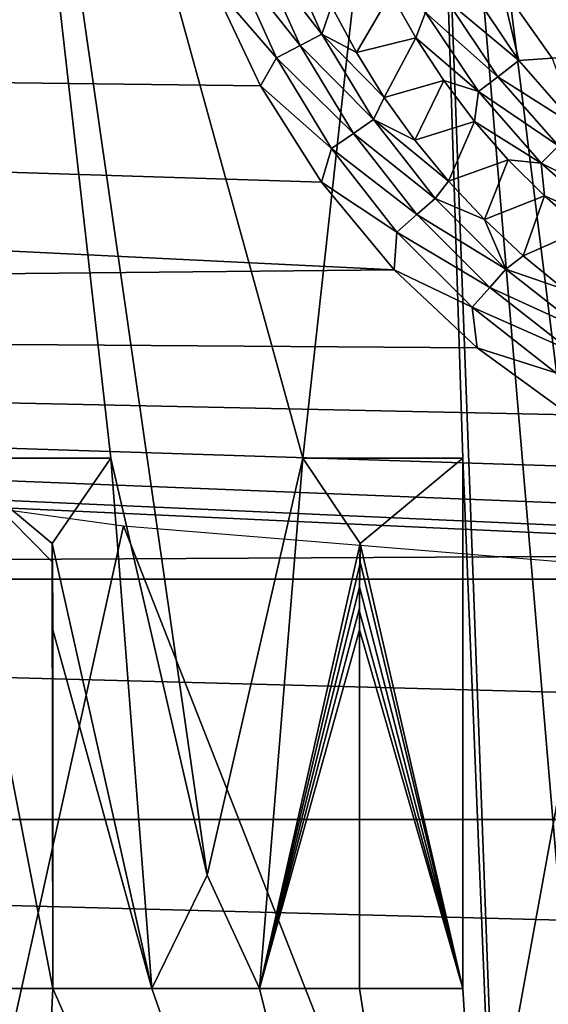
# Model space of a CAD drawing. Header units: millimetres. Extents: x -60 to 60, y -60 to 60.
# Tile 168 of 256: x -6 to -3, y -51 to -45. Entities that reach past the tile are written whole.
import ezdxf

# ---------------------------------------------------------------- set-up
doc = ezdxf.new("R2010")
doc.units = ezdxf.units.MM
doc.header["$LTSCALE"] = 81.481481
for name, color, linetype in [('209', 7, 'CONTINUOUS'), ('210', 7, 'CONTINUOUS'), ('211', 7, 'CONTINUOUS'), ('29', 7, 'CONTINUOUS'), ('3', 7, 'CONTINUOUS'), ('53', 7, 'CONTINUOUS'), ('57', 7, 'CONTINUOUS'), ('8', 7, 'CONTINUOUS')]:
    doc.layers.add(name, color=color, linetype=linetype)

msp = doc.modelspace()

# ---------------------------------------------------------------- linework, layer by layer
at = {"layer": '209', "color": 151, "linetype": 'Continuous', "true_color": 0x7dbfed}
for points in [[(-5.3426, -47.75, 28.5), (-6.0993, -41.0691, 28.5), (-6.2544, -47.75, 28.5), (-5.3426, -47.75, 28.5)], [(-4.7972, -50.1089, 28.5), (-6.0993, -41.0691, 28.5), (-5.3426, -47.75, 28.5), (-4.7972, -50.1089, 28.5)], [(-4.2558, -47.75, 28.5), (-6.0993, -41.0691, 28.5), (-4.7972, -50.1089, 28.5), (-4.2558, -47.75, 28.5)], [(-3.5545, -41.3671, 28.5), (-6.0993, -41.0691, 28.5), (-4.2558, -47.75, 28.5), (-3.5545, -41.3671, 28.5)], [(-3.5545, -41.3671, 28.5), (-4.2558, -47.75, 28.5), (-3.3521, -47.75, 28.5), (-3.5545, -41.3671, 28.5)], [(-3.5545, -41.3671, 28.5), (-3.3521, -47.75, 28.5), (-2.9806, -56.8719, 28.5), (-3.5545, -41.3671, 28.5)], [(-2.7619, -50.75, 28.5), (-3.5545, -41.3671, 28.5), (-2.9806, -56.8719, 28.5), (-2.7619, -50.75, 28.5)], [(-2.7619, -47.75, 28.5), (-3.5545, -41.3671, 28.5), (-2.7619, -50.75, 28.5), (-2.7619, -47.75, 28.5)], [(-1.3128, -47.75, 28.5), (-3.5545, -41.3671, 28.5), (-2.7619, -47.75, 28.5), (-1.3128, -47.75, 28.5)], [(-1.1091, -47.7628, 28.5), (-3.5545, -41.3671, 28.5), (-1.3128, -47.75, 28.5), (-1.1091, -47.7628, 28.5)], [(-1, -41.5075, 28.5), (-3.5545, -41.3671, 28.5), (-1.1091, -47.7628, 28.5), (-1, -41.5075, 28.5)], [(-3.3521, -47.75, 28.5), (-3.3521, -50.75, 28.5), (-2.9806, -56.8719, 28.5), (-3.3521, -47.75, 28.5)], [(-5.6742, -48.3551, 28.5), (-5.6733, -48.4766, 28.5), (-5.6744, -48.2324, 28.5), (-5.6742, -48.3551, 28.5)], [(-5.6733, -48.4766, 28.5), (-5.6716, -48.6025, 28.5), (-5.6744, -48.2324, 28.5), (-5.6733, -48.4766, 28.5)], [(-5.6744, -48.2324, 28.5), (-5.6703, -48.7208, 28.5), (-5.1106, -50.75, 28.5), (-5.6744, -48.2324, 28.5)], [(-5.6716, -48.6025, 28.5), (-5.6703, -48.7208, 28.5), (-5.6744, -48.2324, 28.5), (-5.6716, -48.6025, 28.5)], [(-3.9322, -48.2324, 28.5), (-4.502, -50.75, 28.5), (-3.9335, -48.3507, 28.5), (-3.9322, -48.2324, 28.5)], [(-3.9335, -48.3507, 28.5), (-4.502, -50.75, 28.5), (-3.9352, -48.4766, 28.5), (-3.9335, -48.3507, 28.5)], [(-3.9352, -48.4766, 28.5), (-4.502, -50.75, 28.5), (-3.936, -48.5981, 28.5), (-3.9352, -48.4766, 28.5)], [(-3.936, -48.5981, 28.5), (-4.502, -50.75, 28.5), (-3.9362, -48.7208, 28.5), (-3.936, -48.5981, 28.5)], [(-5.6703, -48.7208, 28.5), (-5.6703, -50.75, 28.5), (-5.1106, -50.75, 28.5), (-5.6703, -48.7208, 28.5)], [(-3.9362, -48.7208, 28.5), (-4.502, -50.75, 28.5), (-3.9362, -50.75, 28.5), (-3.9362, -48.7208, 28.5)], [(-5.6703, -50.75, 28.5), (-6.2544, -50.75, 28.5), (-5.9529, -56.638, 28.5), (-5.6703, -50.75, 28.5)], [(-2.9806, -56.8719, 28.5), (-5.6703, -50.75, 28.5), (-5.9529, -56.638, 28.5), (-2.9806, -56.8719, 28.5)], [(-5.1106, -50.75, 28.5), (-5.6703, -50.75, 28.5), (-2.9806, -56.8719, 28.5), (-5.1106, -50.75, 28.5)], [(-4.502, -50.75, 28.5), (-5.1106, -50.75, 28.5), (-2.9806, -56.8719, 28.5), (-4.502, -50.75, 28.5)], [(-3.9362, -50.75, 28.5), (-4.502, -50.75, 28.5), (-2.9806, -56.8719, 28.5), (-3.9362, -50.75, 28.5)], [(-3.3521, -50.75, 28.5), (-3.9362, -50.75, 28.5), (-2.9806, -56.8719, 28.5), (-3.3521, -50.75, 28.5)], [(0, -56.95, 28.5), (-2.7619, -50.75, 28.5), (-2.9806, -56.8719, 28.5), (0, -56.95, 28.5)]]:
    msp.add_3dface(points, dxfattribs=at)
at = {"layer": '210', "color": 151, "linetype": 'Continuous', "true_color": 0x7dbfed}
for points in [[(-5.2722, -48.1325, 25.5), (-6.2653, -52.6328, 25.5), (-7.9562, -47.7623, 25.5), (-5.2722, -48.1325, 25.5)], [(-3.3998, -52.8952, 25.5), (-6.2653, -52.6328, 25.5), (-5.2722, -48.1325, 25.5), (-3.3998, -52.8952, 25.5)], [(-2.5718, -48.3521, 25.5), (-3.3998, -52.8952, 25.5), (-5.2722, -48.1325, 25.5), (-2.5718, -48.3521, 25.5)], [(-0.5242, -53.0018, 25.5), (-3.3998, -52.8952, 25.5), (-2.5718, -48.3521, 25.5), (-0.5242, -53.0018, 25.5)]]:
    msp.add_3dface(points, dxfattribs=at)
at = {"layer": '211', "color": 151, "linetype": 'Continuous', "true_color": 0x7dbfed}
for points in [[(-5.6742, -48.3362, 28.2), (-5.6744, -48.2324, 28.2), (-6.2544, -47.75, 28.2), (-5.6742, -48.3362, 28.2)], [(-6.2544, -47.75, 28.2), (-5.6744, -48.2324, 28.2), (-5.3426, -47.75, 28.2), (-6.2544, -47.75, 28.2)], [(-5.6703, -50.75, 28.2), (-5.6742, -48.3362, 28.2), (-6.2544, -47.75, 28.2), (-5.6703, -50.75, 28.2)], [(-6.2544, -50.75, 28.2), (-5.6703, -50.75, 28.2), (-6.2544, -47.75, 28.2), (-6.2544, -50.75, 28.2)], [(-5.6744, -48.2324, 28.2), (-5.1106, -50.75, 28.2), (-5.3426, -47.75, 28.2), (-5.6744, -48.2324, 28.2)], [(-5.3426, -47.75, 28.2), (-5.1106, -50.75, 28.2), (-4.7972, -50.1089, 28.2), (-5.3426, -47.75, 28.2)], [(-4.502, -50.75, 28.2), (-4.2558, -47.75, 28.2), (-4.7972, -50.1089, 28.2), (-4.502, -50.75, 28.2)], [(-3.9322, -48.2324, 28.2), (-4.2558, -47.75, 28.2), (-4.502, -50.75, 28.2), (-3.9322, -48.2324, 28.2)], [(-3.3521, -47.75, 28.2), (-4.2558, -47.75, 28.2), (-3.9322, -48.2324, 28.2), (-3.3521, -47.75, 28.2)], [(-3.3521, -50.75, 28.2), (-3.3521, -47.75, 28.2), (-3.9322, -48.2324, 28.2), (-3.3521, -50.75, 28.2)], [(-3.9333, -48.3361, 28.2), (-3.3521, -50.75, 28.2), (-3.9322, -48.2324, 28.2), (-3.9333, -48.3361, 28.2)], [(-5.6733, -48.4766, 28.2), (-5.6742, -48.3362, 28.2), (-5.6703, -50.75, 28.2), (-5.6733, -48.4766, 28.2)], [(-3.9352, -48.4766, 28.2), (-3.3521, -50.75, 28.2), (-3.9333, -48.3361, 28.2), (-3.9352, -48.4766, 28.2)], [(-5.6714, -48.6171, 28.2), (-5.6733, -48.4766, 28.2), (-5.6703, -50.75, 28.2), (-5.6714, -48.6171, 28.2)], [(-3.9361, -48.617, 28.2), (-3.3521, -50.75, 28.2), (-3.9352, -48.4766, 28.2), (-3.9361, -48.617, 28.2)], [(-5.6703, -48.7208, 28.2), (-5.6714, -48.6171, 28.2), (-5.6703, -50.75, 28.2), (-5.6703, -48.7208, 28.2)], [(-3.9362, -48.7208, 28.2), (-3.3521, -50.75, 28.2), (-3.9361, -48.617, 28.2), (-3.9362, -48.7208, 28.2)], [(-3.9362, -50.75, 28.2), (-3.3521, -50.75, 28.2), (-3.9362, -48.7208, 28.2), (-3.9362, -50.75, 28.2)], [(-5.1106, -50.75, 28.2), (-4.502, -50.75, 28.2), (-4.7972, -50.1089, 28.2), (-5.1106, -50.75, 28.2)]]:
    msp.add_3dface(points, dxfattribs=at)
at = {"layer": '29', "color": 7, "linetype": 'Continuous', "true_color": 0xf5f5f5}
for points in [[(-4.0948, -45.1903, -3.2343), (-3.7596, -45.119, -3.5657), (-3.954, -45.4538, -3.2343), (-4.0948, -45.1903, -3.2343)], [(-3.7596, -45.119, -3.5657), (-3.6179, -45.371, -3.5657), (-3.954, -45.4538, -3.2343), (-3.7596, -45.119, -3.5657)], [(-3.954, -45.4538, -3.2343), (-3.6179, -45.371, -3.5657), (-3.7962, -45.7075, -3.2343), (-3.954, -45.4538, -3.2343)], [(-3.6179, -45.371, -3.5657), (-3.4593, -45.6128, -3.5657), (-3.7962, -45.7075, -3.2343), (-3.6179, -45.371, -3.5657)], [(-3.7962, -45.7075, -3.2343), (-3.4593, -45.6128, -3.5657), (-3.6222, -45.9504, -3.2343), (-3.7962, -45.7075, -3.2343)], [(-3.4593, -45.6128, -3.5657), (-3.2846, -45.8432, -3.5657), (-3.6222, -45.9504, -3.2343), (-3.4593, -45.6128, -3.5657)], [(-3.6222, -45.9504, -3.2343), (-3.2846, -45.8432, -3.5657), (-3.4327, -46.1813, -3.2343), (-3.6222, -45.9504, -3.2343)], [(-3.2846, -45.8432, -3.5657), (-3.0946, -46.0611, -3.5657), (-3.4327, -46.1813, -3.2343), (-3.2846, -45.8432, -3.5657)], [(-3.4327, -46.1813, -3.2343), (-3.0946, -46.0611, -3.5657), (-3.2284, -46.3994, -3.2343), (-3.4327, -46.1813, -3.2343)], [(-3.0946, -46.0611, -3.5657), (-2.8901, -46.2655, -3.5657), (-3.2284, -46.3994, -3.2343), (-3.0946, -46.0611, -3.5657)], [(-3.2284, -46.3994, -3.2343), (-2.8901, -46.2655, -3.5657), (-3.0104, -46.6036, -3.2343), (-3.2284, -46.3994, -3.2343)], [(-2.8901, -46.2655, -3.5657), (-2.6722, -46.4556, -3.5657), (-3.0104, -46.6036, -3.2343), (-2.8901, -46.2655, -3.5657)], [(-3.0104, -46.6036, -3.2343), (-2.6722, -46.4556, -3.5657), (-2.7794, -46.7932, -3.2343), (-3.0104, -46.6036, -3.2343)]]:
    msp.add_3dface(points, dxfattribs=at)
at = {"layer": '3', "color": 7, "linetype": 'Continuous', "true_color": 0xf5f5f5}
for points in [[(-31.8251, -45.3079, -3), (-34.1914, -43.5499, -3), (-4.7711, -45.0598, -3), (-31.8251, -45.3079, -3)], [(-4.4967, -45.6429, -3), (-31.8251, -45.3079, -3), (-4.7711, -45.0598, -3), (-4.4967, -45.6429, -3)], [(-29.3686, -46.9375, -3), (-31.8251, -45.3079, -3), (-3.7407, -46.6835, -3), (-29.3686, -46.9375, -3)], [(-3.7407, -46.6835, -3), (-31.8251, -45.3079, -3), (-4.1515, -46.187, -3), (-3.7407, -46.6835, -3)], [(-4.1515, -46.187, -3), (-31.8251, -45.3079, -3), (-4.4967, -45.6429, -3), (-4.1515, -46.187, -3)], [(-3.2709, -47.1247, -3), (-29.3686, -46.9375, -3), (-3.7407, -46.6835, -3), (-3.2709, -47.1247, -3)], [(-0.9616, -48.2114, -3), (-29.3686, -46.9375, -3), (-1.5857, -48.0512, -3), (-0.9616, -48.2114, -3)], [(-0.3222, -48.2922, -3), (-29.3686, -46.9375, -3), (-0.9616, -48.2114, -3), (-0.3222, -48.2922, -3)], [(-26.8289, -48.4341, -3), (-29.3686, -46.9375, -3), (-0.3222, -48.2922, -3), (-26.8289, -48.4341, -3)], [(-1.5857, -48.0512, -3), (-29.3686, -46.9375, -3), (-2.1849, -47.8139, -3), (-1.5857, -48.0512, -3)], [(-2.1849, -47.8139, -3), (-29.3686, -46.9375, -3), (-2.7496, -47.5035, -3), (-2.1849, -47.8139, -3)], [(-2.7496, -47.5035, -3), (-29.3686, -46.9375, -3), (-3.2709, -47.1247, -3), (-2.7496, -47.5035, -3)], [(26.8289, -48.4341, -3), (-26.8289, -48.4341, -3), (-0.3222, -48.2922, -3), (26.8289, -48.4341, -3)], [(-24.2131, -49.7933, -3), (-26.8289, -48.4341, -3), (24.2131, -49.7933, -3), (-24.2131, -49.7933, -3)], [(24.2131, -49.7933, -3), (-26.8289, -48.4341, -3), (26.8289, -48.4341, -3), (24.2131, -49.7933, -3)], [(-21.5286, -51.0114, -3), (-24.2131, -49.7933, -3), (21.5286, -51.0114, -3), (-21.5286, -51.0114, -3)], [(21.5286, -51.0114, -3), (-24.2131, -49.7933, -3), (24.2131, -49.7933, -3), (21.5286, -51.0114, -3)]]:
    msp.add_3dface(points, dxfattribs=at)
at = {"layer": '53', "color": 7, "linetype": 'Continuous', "true_color": 0xf5f5f5}
for points in [[(-3.3123, -45.0833, -3.7846), (-3.1346, -45.077, -3.8), (-3.0343, -45.4993, -3.7846), (-3.3123, -45.0833, -3.7846)], [(-3.1346, -45.077, -3.8), (-2.8459, -45.4861, -3.8), (-3.0343, -45.4993, -3.7846), (-3.1346, -45.077, -3.8)], [(-3.6179, -45.371, -3.5657), (-3.7596, -45.119, -3.5657), (-3.5623, -45.2276, -3.665), (-3.6179, -45.371, -3.5657)], [(-3.3123, -45.0833, -3.7846), (-3.0343, -45.4993, -3.7846), (-3.4424, -45.1584, -3.739), (-3.3123, -45.0833, -3.7846)], [(-3.4424, -45.1584, -3.739), (-3.1535, -45.5907, -3.739), (-3.5623, -45.2276, -3.665), (-3.4424, -45.1584, -3.739)], [(-3.4424, -45.1584, -3.739), (-3.0343, -45.4993, -3.7846), (-3.1535, -45.5907, -3.739), (-3.4424, -45.1584, -3.739)], [(-3.6179, -45.371, -3.5657), (-3.5623, -45.2276, -3.665), (-3.2633, -45.675, -3.665), (-3.6179, -45.371, -3.5657)], [(-3.5623, -45.2276, -3.665), (-3.1535, -45.5907, -3.739), (-3.2633, -45.675, -3.665), (-3.5623, -45.2276, -3.665)], [(-3.4593, -45.6128, -3.5657), (-3.6179, -45.371, -3.5657), (-3.2633, -45.675, -3.665), (-3.4593, -45.6128, -3.5657)], [(-3.0343, -45.4993, -3.7846), (-2.7045, -45.8754, -3.7846), (-3.1535, -45.5907, -3.739), (-3.0343, -45.4993, -3.7846)], [(-3.0343, -45.4993, -3.7846), (-2.8459, -45.4861, -3.8), (-2.7045, -45.8754, -3.7846), (-3.0343, -45.4993, -3.7846)], [(-3.2846, -45.8432, -3.5657), (-3.4593, -45.6128, -3.5657), (-3.2633, -45.675, -3.665), (-3.2846, -45.8432, -3.5657)], [(-3.1535, -45.5907, -3.739), (-2.8107, -45.9816, -3.739), (-3.2633, -45.675, -3.665), (-3.1535, -45.5907, -3.739)], [(-3.1535, -45.5907, -3.739), (-2.7045, -45.8754, -3.7846), (-2.8107, -45.9816, -3.739), (-3.1535, -45.5907, -3.739)], [(-3.2846, -45.8432, -3.5657), (-3.2633, -45.675, -3.665), (-2.9086, -46.0795, -3.665), (-3.2846, -45.8432, -3.5657)], [(-3.2633, -45.675, -3.665), (-2.8107, -45.9816, -3.739), (-2.9086, -46.0795, -3.665), (-3.2633, -45.675, -3.665)], [(-3.0946, -46.0611, -3.5657), (-3.2846, -45.8432, -3.5657), (-2.9086, -46.0795, -3.665), (-3.0946, -46.0611, -3.5657)], [(-2.8107, -45.9816, -3.739), (-2.4198, -46.3245, -3.739), (-2.9086, -46.0795, -3.665), (-2.8107, -45.9816, -3.739)], [(-2.8901, -46.2655, -3.5657), (-3.0946, -46.0611, -3.5657), (-2.9086, -46.0795, -3.665), (-2.8901, -46.2655, -3.5657)], [(-2.9086, -46.0795, -3.665), (-2.4198, -46.3245, -3.739), (-2.504, -46.4343, -3.665), (-2.9086, -46.0795, -3.665)], [(-2.8901, -46.2655, -3.5657), (-2.9086, -46.0795, -3.665), (-2.504, -46.4343, -3.665), (-2.8901, -46.2655, -3.5657)], [(-2.6722, -46.4556, -3.5657), (-2.8901, -46.2655, -3.5657), (-2.504, -46.4343, -3.665), (-2.6722, -46.4556, -3.5657)]]:
    msp.add_3dface(points, dxfattribs=at)
at = {"layer": '57', "color": 7, "linetype": 'Continuous', "true_color": 0xf5f5f5}
for points in [[(-4.1498, -45.3489, -3.135), (-4.5115, -44.8819, -3.061), (-4.3821, -44.8329, -3.135), (-4.1498, -45.3489, -3.135)], [(-4.0948, -45.1903, -3.2343), (-4.1498, -45.3489, -3.135), (-4.3821, -44.8329, -3.135), (-4.0948, -45.1903, -3.2343)], [(-4.2724, -45.4133, -3.061), (-4.652, -44.9352, -3.0154), (-4.5115, -44.8819, -3.061), (-4.2724, -45.4133, -3.061)], [(-4.2724, -45.4133, -3.061), (-4.5115, -44.8819, -3.061), (-4.1498, -45.3489, -3.135), (-4.2724, -45.4133, -3.061)], [(-4.4054, -45.4831, -3.0154), (-4.7711, -45.0598, -3), (-4.652, -44.9352, -3.0154), (-4.4054, -45.4831, -3.0154)], [(-4.4054, -45.4831, -3.0154), (-4.652, -44.9352, -3.0154), (-4.2724, -45.4133, -3.061), (-4.4054, -45.4831, -3.0154)], [(-4.4967, -45.6429, -3), (-4.7711, -45.0598, -3), (-4.4054, -45.4831, -3.0154), (-4.4967, -45.6429, -3)], [(-4.0948, -45.1903, -3.2343), (-3.954, -45.4538, -3.2343), (-4.1498, -45.3489, -3.135), (-4.0948, -45.1903, -3.2343)], [(-3.857, -45.8333, -3.135), (-4.2724, -45.4133, -3.061), (-4.1498, -45.3489, -3.135), (-3.857, -45.8333, -3.135)], [(-3.7962, -45.7075, -3.2343), (-3.857, -45.8333, -3.135), (-4.1498, -45.3489, -3.135), (-3.7962, -45.7075, -3.2343)], [(-3.954, -45.4538, -3.2343), (-3.7962, -45.7075, -3.2343), (-4.1498, -45.3489, -3.135), (-3.954, -45.4538, -3.2343)], [(-3.971, -45.9119, -3.061), (-4.4054, -45.4831, -3.0154), (-4.2724, -45.4133, -3.061), (-3.971, -45.9119, -3.061)], [(-3.971, -45.9119, -3.061), (-4.2724, -45.4133, -3.061), (-3.857, -45.8333, -3.135), (-3.971, -45.9119, -3.061)], [(-4.0946, -45.9972, -3.0154), (-4.4967, -45.6429, -3), (-4.4054, -45.4831, -3.0154), (-4.0946, -45.9972, -3.0154)], [(-4.0946, -45.9972, -3.0154), (-4.4054, -45.4831, -3.0154), (-3.971, -45.9119, -3.061), (-4.0946, -45.9972, -3.0154)], [(-4.1515, -46.187, -3), (-4.4967, -45.6429, -3), (-4.0946, -45.9972, -3.0154), (-4.1515, -46.187, -3)], [(-3.7962, -45.7075, -3.2343), (-3.6222, -45.9504, -3.2343), (-3.857, -45.8333, -3.135), (-3.7962, -45.7075, -3.2343)], [(-3.508, -46.2788, -3.135), (-3.971, -45.9119, -3.061), (-3.857, -45.8333, -3.135), (-3.508, -46.2788, -3.135)], [(-3.4327, -46.1813, -3.2343), (-3.508, -46.2788, -3.135), (-3.857, -45.8333, -3.135), (-3.4327, -46.1813, -3.2343)], [(-3.6222, -45.9504, -3.2343), (-3.4327, -46.1813, -3.2343), (-3.857, -45.8333, -3.135), (-3.6222, -45.9504, -3.2343)], [(-3.6116, -46.3706, -3.061), (-4.0946, -45.9972, -3.0154), (-3.971, -45.9119, -3.061), (-3.6116, -46.3706, -3.061)], [(-3.6116, -46.3706, -3.061), (-3.971, -45.9119, -3.061), (-3.508, -46.2788, -3.135), (-3.6116, -46.3706, -3.061)], [(-3.7241, -46.4702, -3.0154), (-4.1515, -46.187, -3), (-4.0946, -45.9972, -3.0154), (-3.7241, -46.4702, -3.0154)], [(-3.7241, -46.4702, -3.0154), (-4.0946, -45.9972, -3.0154), (-3.6116, -46.3706, -3.061), (-3.7241, -46.4702, -3.0154)], [(-3.7407, -46.6835, -3), (-4.1515, -46.187, -3), (-3.7241, -46.4702, -3.0154), (-3.7407, -46.6835, -3)], [(-3.4327, -46.1813, -3.2343), (-3.2284, -46.3994, -3.2343), (-3.508, -46.2788, -3.135), (-3.4327, -46.1813, -3.2343)], [(-3.1078, -46.679, -3.135), (-3.6116, -46.3706, -3.061), (-3.508, -46.2788, -3.135), (-3.1078, -46.679, -3.135)], [(-3.2284, -46.3994, -3.2343), (-3.1078, -46.679, -3.135), (-3.508, -46.2788, -3.135), (-3.2284, -46.3994, -3.2343)], [(-3.1996, -46.7826, -3.061), (-3.7241, -46.4702, -3.0154), (-3.6116, -46.3706, -3.061), (-3.1996, -46.7826, -3.061)], [(-3.1996, -46.7826, -3.061), (-3.6116, -46.3706, -3.061), (-3.1078, -46.679, -3.135), (-3.1996, -46.7826, -3.061)], [(-3.2284, -46.3994, -3.2343), (-3.0104, -46.6036, -3.2343), (-3.1078, -46.679, -3.135), (-3.2284, -46.3994, -3.2343)], [(-3.2992, -46.895, -3.0154), (-3.7407, -46.6835, -3), (-3.7241, -46.4702, -3.0154), (-3.2992, -46.895, -3.0154)], [(-3.2992, -46.895, -3.0154), (-3.7241, -46.4702, -3.0154), (-3.1996, -46.7826, -3.061), (-3.2992, -46.895, -3.0154)], [(-3.0104, -46.6036, -3.2343), (-2.7794, -46.7932, -3.2343), (-3.1078, -46.679, -3.135), (-3.0104, -46.6036, -3.2343)], [(-3.2709, -47.1247, -3), (-3.7407, -46.6835, -3), (-3.2992, -46.895, -3.0154), (-3.2709, -47.1247, -3)], [(-2.6623, -47.028, -3.135), (-3.1996, -46.7826, -3.061), (-3.1078, -46.679, -3.135), (-2.6623, -47.028, -3.135)], [(-2.7794, -46.7932, -3.2343), (-2.6623, -47.028, -3.135), (-3.1078, -46.679, -3.135), (-2.7794, -46.7932, -3.2343)], [(-2.741, -47.1419, -3.061), (-3.2992, -46.895, -3.0154), (-3.1996, -46.7826, -3.061), (-2.741, -47.1419, -3.061)], [(-2.741, -47.1419, -3.061), (-3.1996, -46.7826, -3.061), (-2.6623, -47.028, -3.135), (-2.741, -47.1419, -3.061)], [(-2.8263, -47.2655, -3.0154), (-3.2992, -46.895, -3.0154), (-2.741, -47.1419, -3.061), (-2.8263, -47.2655, -3.0154)], [(-2.8263, -47.2655, -3.0154), (-3.2709, -47.1247, -3), (-3.2992, -46.895, -3.0154), (-2.8263, -47.2655, -3.0154)], [(-2.7496, -47.5035, -3), (-3.2709, -47.1247, -3), (-2.8263, -47.2655, -3.0154), (-2.7496, -47.5035, -3)]]:
    msp.add_3dface(points, dxfattribs=at)
at = {"layer": '8', "color": 7, "linetype": 'Continuous', "true_color": 0xf5f5f5}
for points in [[(2.8459, -45.4861, -3.8), (-3.1346, -45.077, -3.8), (3.1346, -45.077, -3.8), (2.8459, -45.4861, -3.8)], [(-2.8459, -45.4861, -3.8), (-3.1346, -45.077, -3.8), (2.8459, -45.4861, -3.8), (-2.8459, -45.4861, -3.8)]]:
    msp.add_3dface(points, dxfattribs=at)

doc.saveas('drawing.dxf')
